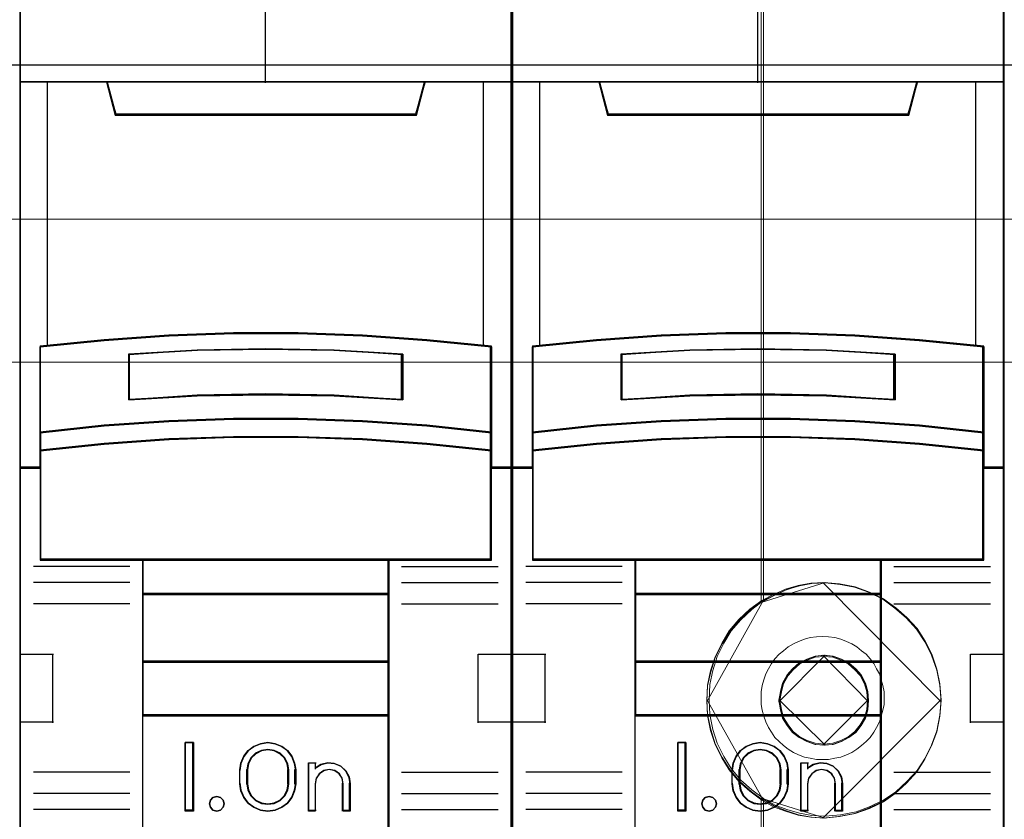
# Model space of a CAD drawing. Header units: millimetres. Extents: x -1290 to 1795, y -4192 to -1311.
# Tile 186 of 256: x 583.37 to 590.57, y -3254.44 to -3248.6. Entities that reach past the tile are written whole.
import ezdxf

# ---------------------------------------------------------------- set-up
doc = ezdxf.new("R2010")
doc.units = ezdxf.units.MM
doc.layers.add('45', color=7, linetype='Continuous')
doc.layers.add('Aparatura', color=7, linetype='Continuous', lineweight=13)

# ---------------------------------------------------------------- blocks, each defined once
blk = doc.blocks.new('*U30')
at = {"layer": '45', "color": 7}
for points in [[(276.993984, -76.660394), (259.007528, -76.660394), (259.007528, -158.427648), (276.993984, -158.427648), (276.993984, -76.660394)], [(266.820951, -104.571206), (269.180561, -104.571206), (271.54017, -104.659128), (273.894214, -104.823981), (276.248258, -105.054776), (276.248258, -108.192489), (276.248258, -108.862894), (276.248258, -109.494832), (276.993984, -109.494832), (276.993984, -95.372377), (275.992263, -95.372377), (273.816303, -95.372377), (273.499091, -96.553828), (262.502421, -96.553828), (262.18521, -95.372377), (260.009249, -95.372377), (259.007528, -95.372377), (259.007528, -109.494832), (259.753254, -109.494832), (259.753254, -108.862894), (259.753254, -108.192489), (259.753254, -105.054776), (262.096168, -104.823981), (264.461342, -104.659128), (266.820951, -104.571206)], [(262.494584, -96.588467), (273.505137, -96.588467), (273.822749, -95.372377), (267.994288, -95.372377), (262.176971, -95.372377), (262.494584, -96.588467)], [(271.539829, -107.79178), (273.894241, -107.952405), (276.248654, -108.196112), (276.248654, -105.033459), (273.894241, -104.80083), (271.539829, -104.634666), (269.17985, -104.546045), (266.819871, -104.546045), (264.459892, -104.634666), (262.094347, -104.80083), (259.751066, -105.033459), (259.751066, -108.196112), (262.094347, -107.952405), (264.459892, -107.79178), (266.819871, -107.708698), (269.17985, -107.708698), (271.539829, -107.79178)], [(273.005753, -105.321828), (273.005753, -106.994392), (270.502807, -106.854546), (267.994286, -106.809795), (265.496914, -106.854546), (262.993968, -106.994392), (262.993968, -105.321828), (265.496914, -105.176388), (267.994286, -105.131637), (270.502807, -105.176388), (273.005753, -105.321828)], [(270.502807, -106.854546), (273.005753, -106.994392), (273.005753, -105.321828), (270.502807, -105.176388), (267.994286, -105.131637), (265.496914, -105.176388), (262.993968, -105.321828), (262.993968, -106.994392), (265.496914, -106.854546), (267.994286, -106.809795), (270.502807, -106.854546)], [(273.894241, -107.924342), (271.539829, -107.760126), (269.17985, -107.675187), (266.819871, -107.675187), (264.459892, -107.760126), (262.094347, -107.924342), (259.751066, -108.173496), (259.751066, -108.864333), (262.094347, -108.615179), (264.459892, -108.450964), (266.819871, -108.366025), (269.17985, -108.366025), (271.539829, -108.450964), (273.894241, -108.615179), (276.248654, -108.864333), (276.248654, -108.173496), (273.894241, -107.924342)], [(271.539829, -108.426319), (269.17985, -108.343408), (266.819871, -108.343408), (264.459892, -108.426319), (262.094347, -108.586614), (259.751066, -108.829819), (259.751066, -109.465469), (259.751066, -112.859289), (263.502542, -112.859289), (272.497178, -112.859289), (276.248654, -112.859289), (276.248654, -109.465469), (276.248654, -108.829819), (273.894241, -108.586614), (271.539829, -108.426319)], [(263.49384, -114.113101), (272.50588, -114.113101), (272.50588, -112.81977), (263.49384, -112.81977), (263.49384, -114.113101)], [(272.50588, -114.075379), (263.49384, -114.075379), (263.49384, -116.579412), (272.50588, -116.579412), (272.50588, -114.075379)], [(272.50588, -116.541689), (263.49384, -116.541689), (263.49384, -118.546352), (272.50588, -118.546352), (272.50588, -116.541689)], [(263.49384, -122.979603), (272.50588, -122.979603), (272.50588, -118.50863), (263.49384, -118.50863), (263.49384, -122.979603)], [(265.353581, -119.521739), (265.353581, -122.025772), (265.059749, -122.025772), (265.059749, -119.521739), (265.353581, -119.521739)], [(269.05675, -120.267385), (269.096355, -120.517788), (269.096355, -121.029723), (269.05675, -121.280126), (268.94925, -121.524965), (268.796488, -121.736417), (268.587147, -121.886659), (268.338201, -121.98682), (268.077939, -122.025772), (267.812019, -121.98682), (267.563073, -121.886659), (267.35939, -121.736417), (267.200969, -121.524965), (267.09347, -121.280126), (267.053865, -121.029723), (267.053865, -120.517788), (267.09347, -120.267385), (267.200969, -120.022546), (267.35939, -119.811094), (267.563073, -119.660852), (267.812019, -119.560691), (268.077939, -119.521739), (268.338201, -119.560691), (268.587147, -119.660852), (268.796488, -119.811094), (268.94925, -120.022546), (269.05675, -120.267385)], [(268.84194, -121.030951), (268.84194, -120.516761), (268.80203, -120.2932), (268.699406, -120.080817), (268.522665, -119.913146), (268.311715, -119.806955), (268.077961, -119.767831), (267.838504, -119.806955), (267.627555, -119.913146), (267.450814, -120.080817), (267.34819, -120.2932), (267.30828, -120.516761), (267.30828, -121.030951), (267.34819, -121.254512), (267.450814, -121.466894), (267.627555, -121.634565), (267.838504, -121.740757), (268.077961, -121.774291), (268.311715, -121.740757), (268.522665, -121.634565), (268.699406, -121.466894), (268.80203, -121.254512), (268.84194, -121.030951)], [(270.019872, -120.317811), (270.270437, -120.261812), (270.509614, -120.284212), (270.743095, -120.385009), (270.925325, -120.558605), (271.050608, -120.777), (271.090471, -121.023395), (271.090471, -122.025772), (270.828515, -122.025772), (270.828515, -121.023395), (270.788653, -120.821799), (270.686149, -120.659403), (270.521003, -120.547405), (270.315995, -120.508206), (270.122376, -120.547405), (269.962925, -120.659403), (269.843337, -120.821799), (269.809169, -121.023395), (269.809169, -122.025772), (269.558603, -122.025772), (269.558603, -120.261812), (269.809169, -120.261812), (269.809169, -120.452208), (270.019872, -120.317811)], [(266.439326, -121.624041), (266.475159, -121.754013), (266.439326, -121.883984), (266.343771, -121.984417), (266.212383, -122.025772), (266.06905, -121.984417), (265.979467, -121.883984), (265.937662, -121.754013), (265.979467, -121.624041), (266.06905, -121.523608), (266.212383, -121.494069), (266.343771, -121.523608), (266.439326, -121.624041)]]:
    blk.add_lwpolyline(points, close=True, dxfattribs=at)
at = {"layer": '45', "color": 139}
for points in [[(276.993984, -76.660394), (259.007528, -76.660394), (259.007528, -158.427648), (276.993984, -158.427648), (276.993984, -76.660394)], [(271.53214, -108.44359), (269.177287, -108.361371), (266.822434, -108.361371), (264.467581, -108.44359), (262.107174, -108.602545), (259.768983, -108.843719), (259.768983, -109.474059), (259.768983, -112.83953), (263.51231, -112.83953), (272.48741, -112.83953), (276.230738, -112.83953), (276.230738, -109.474059), (276.230738, -108.843719), (273.881439, -108.602545), (271.53214, -108.44359)], [(266.475159, -121.754013), (266.439326, -121.624041), (266.343771, -121.523608), (266.212383, -121.494069), (266.06905, -121.523608), (265.979467, -121.624041), (265.937662, -121.754013), (265.979467, -121.883984), (266.06905, -121.984417), (266.212383, -122.025772), (266.343771, -121.984417), (266.439326, -121.883984), (266.475159, -121.754013)]]:
    blk.add_lwpolyline(points, close=True, dxfattribs=at)
at = {"layer": '45', "color": 59}
for points in [[(276.974276, -76.678357), (259.025445, -76.678357), (259.025445, -158.409685), (276.974276, -158.409685), (276.974276, -76.678357)], [(262.494584, -96.588467), (273.505137, -96.588467), (273.822749, -95.372377), (267.994288, -95.372377), (262.176971, -95.372377), (262.494584, -96.588467)], [(266.822524, -104.565224), (269.177197, -104.565224), (271.53187, -104.6529), (273.88099, -104.817292), (276.23011, -105.047442), (276.23011, -108.176374), (276.23011, -108.844903), (276.23011, -109.475073), (276.974276, -109.475073), (276.974276, -95.392136), (275.97465, -95.392136), (273.803242, -95.392136), (273.486693, -96.570281), (262.513027, -96.570281), (262.196479, -95.392136), (260.02507, -95.392136), (259.025445, -95.392136), (259.025445, -109.475073), (259.76961, -109.475073), (259.76961, -108.844903), (259.76961, -108.176374), (259.76961, -105.047442), (262.107623, -104.817292), (264.46785, -104.6529), (266.822524, -104.565224)], [(271.539829, -107.79178), (273.894241, -107.952405), (276.248654, -108.196112), (276.248654, -105.033459), (273.894241, -104.80083), (271.539829, -104.634666), (269.17985, -104.546045), (266.819871, -104.546045), (264.459892, -104.634666), (262.094347, -104.80083), (259.751066, -105.033459), (259.751066, -108.196112), (262.094347, -107.952405), (264.459892, -107.79178), (266.819871, -107.708698), (269.17985, -107.708698), (271.539829, -107.79178)], [(273.005753, -105.321828), (273.005753, -106.994392), (270.502807, -106.854546), (267.994286, -106.809795), (265.496914, -106.854546), (262.993968, -106.994392), (262.993968, -105.321828), (265.496914, -105.176388), (267.994286, -105.131637), (270.502807, -105.176388), (273.005753, -105.321828)], [(270.502807, -106.854546), (273.005753, -106.994392), (273.005753, -105.321828), (270.502807, -105.176388), (267.994286, -105.131637), (265.496914, -105.176388), (262.993968, -105.321828), (262.993968, -106.994392), (265.496914, -106.854546), (267.994286, -106.809795), (270.502807, -106.854546)], [(270.493848, -106.839415), (272.987836, -106.976429), (272.987836, -105.337736), (270.493848, -105.195241), (267.994306, -105.151396), (265.505872, -105.195241), (263.011884, -105.337736), (263.011884, -106.976429), (265.505872, -106.839415), (267.994306, -106.79557), (270.493848, -106.839415)], [(273.894241, -107.924342), (271.539829, -107.760126), (269.17985, -107.675187), (266.819871, -107.675187), (264.459892, -107.760126), (262.094347, -107.924342), (259.751066, -108.173496), (259.751066, -108.864333), (262.094347, -108.615179), (264.459892, -108.450964), (266.819871, -108.366025), (269.17985, -108.366025), (271.539829, -108.450964), (273.894241, -108.615179), (276.248654, -108.864333), (276.248654, -108.173496), (273.894241, -107.924342)], [(273.881439, -107.934777), (271.53214, -107.775523), (269.177287, -107.69315), (266.822434, -107.69315), (264.467581, -107.775523), (262.107174, -107.934777), (259.768983, -108.176404), (259.768983, -108.84637), (262.107174, -108.604743), (264.467581, -108.445489), (266.822434, -108.363116), (269.177287, -108.363116), (271.53214, -108.445489), (273.881439, -108.604743), (276.230738, -108.84637), (276.230738, -108.176404), (273.881439, -107.934777)], [(271.539829, -108.426319), (269.17985, -108.343408), (266.819871, -108.343408), (264.459892, -108.426319), (262.094347, -108.586614), (259.751066, -108.829819), (259.751066, -109.465469), (259.751066, -112.859289), (263.502542, -112.859289), (272.497178, -112.859289), (276.248654, -112.859289), (276.248654, -109.465469), (276.248654, -108.829819), (273.894241, -108.586614), (271.539829, -108.426319)], [(263.49384, -114.113101), (272.50588, -114.113101), (272.50588, -112.81977), (263.49384, -112.81977), (263.49384, -114.113101)], [(263.511757, -114.095138), (272.487964, -114.095138), (272.487964, -112.837733), (263.511757, -112.837733), (263.511757, -114.095138)], [(272.50588, -114.075379), (263.49384, -114.075379), (263.49384, -116.579412), (272.50588, -116.579412), (272.50588, -114.075379)], [(272.487964, -114.093342), (263.511757, -114.093342), (263.511757, -116.561449), (272.487964, -116.561449), (272.487964, -114.093342)], [(272.50588, -116.541689), (263.49384, -116.541689), (263.49384, -118.546352), (272.50588, -118.546352), (272.50588, -116.541689)], [(272.487964, -116.559652), (263.511757, -116.559652), (263.511757, -118.528389), (272.487964, -118.528389), (272.487964, -116.559652)], [(263.49384, -122.979603), (272.50588, -122.979603), (272.50588, -118.50863), (263.49384, -118.50863), (263.49384, -122.979603)], [(265.353581, -119.521739), (265.353581, -122.025772), (265.059749, -122.025772), (265.059749, -119.521739), (265.353581, -119.521739)], [(269.05675, -120.267385), (269.096355, -120.517788), (269.096355, -121.029723), (269.05675, -121.280126), (268.94925, -121.524965), (268.796488, -121.736417), (268.587147, -121.886659), (268.338201, -121.98682), (268.077939, -122.025772), (267.812019, -121.98682), (267.563073, -121.886659), (267.35939, -121.736417), (267.200969, -121.524965), (267.09347, -121.280126), (267.053865, -121.029723), (267.053865, -120.517788), (267.09347, -120.267385), (267.200969, -120.022546), (267.35939, -119.811094), (267.563073, -119.660852), (267.812019, -119.560691), (268.077939, -119.521739), (268.338201, -119.560691), (268.587147, -119.660852), (268.796488, -119.811094), (268.94925, -120.022546), (269.05675, -120.267385)], [(268.84194, -121.030951), (268.84194, -120.516761), (268.80203, -120.2932), (268.699406, -120.080817), (268.522665, -119.913146), (268.311715, -119.806955), (268.077961, -119.767831), (267.838504, -119.806955), (267.627555, -119.913146), (267.450814, -120.080817), (267.34819, -120.2932), (267.30828, -120.516761), (267.30828, -121.030951), (267.34819, -121.254512), (267.450814, -121.466894), (267.627555, -121.634565), (267.838504, -121.740757), (268.077961, -121.774291), (268.311715, -121.740757), (268.522665, -121.634565), (268.699406, -121.466894), (268.80203, -121.254512), (268.84194, -121.030951)], [(268.822231, -121.026963), (268.822231, -120.52244), (268.783348, -120.303082), (268.683361, -120.094692), (268.511162, -119.930173), (268.305634, -119.825978), (268.077887, -119.787591), (267.844585, -119.825978), (267.639058, -119.930173), (267.466859, -120.094692), (267.366872, -120.303082), (267.327988, -120.52244), (267.327988, -121.026963), (267.366872, -121.246321), (267.466859, -121.454711), (267.639058, -121.619229), (267.844585, -121.723424), (268.077887, -121.756328), (268.305634, -121.723424), (268.511162, -121.619229), (268.683361, -121.454711), (268.783348, -121.246321), (268.822231, -121.026963)], [(270.019872, -120.317811), (270.270437, -120.261812), (270.509614, -120.284212), (270.743095, -120.385009), (270.925325, -120.558605), (271.050608, -120.777), (271.090471, -121.023395), (271.090471, -122.025772), (270.828515, -122.025772), (270.828515, -121.023395), (270.788653, -120.821799), (270.686149, -120.659403), (270.521003, -120.547405), (270.315995, -120.508206), (270.122376, -120.547405), (269.962925, -120.659403), (269.843337, -120.821799), (269.809169, -121.023395), (269.809169, -122.025772), (269.558603, -122.025772), (269.558603, -120.261812), (269.809169, -120.261812), (269.809169, -120.452208), (270.019872, -120.317811)], [(266.439326, -121.624041), (266.475159, -121.754013), (266.439326, -121.883984), (266.343771, -121.984417), (266.212383, -122.025772), (266.06905, -121.984417), (265.979467, -121.883984), (265.937662, -121.754013), (265.979467, -121.624041), (266.06905, -121.523608), (266.212383, -121.494069), (266.343771, -121.523608), (266.439326, -121.624041)]]:
    blk.add_lwpolyline(points, close=True, dxfattribs=at)
at = {"layer": '45', "color": 139}
for points in [[(267.974777, -88.183613), (267.974777, -95.411896)], [(259.007528, -95.372377), (276.993984, -95.372377)], [(262.176971, -95.372377), (262.533511, -96.588467)], [(273.822749, -95.372377), (273.468001, -96.588467)], [(262.494095, -96.550745), (273.505626, -96.550745)], [(276.248654, -105.06697), (273.894241, -104.818347), (271.539829, -104.640759), (269.17985, -104.546045), (266.819871, -104.546045), (264.459892, -104.640759), (262.094347, -104.818347), (259.751066, -105.06697)], [(259.751066, -105.027452), (259.751066, -112.859289)], [(276.211029, -112.859289), (276.211029, -105.027452)], [(273.005753, -105.356173), (270.502807, -105.184469), (267.994286, -105.131637), (265.496914, -105.184469), (262.993968, -105.356173)], [(262.993968, -106.994392), (262.993968, -105.318451)], [(272.968128, -106.994392), (272.968128, -105.318451)], [(273.005753, -106.994392), (270.502807, -106.829732), (267.994286, -106.777041), (265.496914, -106.829732), (262.993968, -106.994392)], [(276.248654, -108.196112), (273.894241, -107.93565), (271.539829, -107.763981), (269.17985, -107.675187), (266.819871, -107.675187), (264.459892, -107.763981), (262.094347, -107.93565), (259.751066, -108.196112)], [(276.248654, -108.864333), (273.894241, -108.603871), (271.539829, -108.432202), (269.17985, -108.343408), (266.819871, -108.343408), (264.459892, -108.432202), (262.094347, -108.603871), (259.751066, -108.864333)], [(259.790483, -109.455314), (259.007528, -109.455314)], [(276.993984, -109.455314), (276.211029, -109.455314)], [(276.248654, -112.81977), (259.751066, -112.81977)], [(263.49384, -112.81977), (263.49384, -123.965768)], [(263.49384, -112.81977), (272.50588, -112.81977)], [(272.468256, -112.81977), (272.468256, -123.965768)], [(263.033384, -113.083825), (259.507401, -113.083825)], [(272.968128, -113.083825), (276.494111, -113.083825)], [(263.033384, -113.669417), (259.507401, -113.669417)], [(272.968128, -113.669417), (276.494111, -113.669417)], [(263.49384, -114.075379), (272.50588, -114.075379)], [(263.033384, -114.452601), (259.507401, -114.452601)], [(272.968128, -114.452601), (276.494111, -114.452601)], [(259.007528, -116.293801), (260.240189, -116.293801)], [(260.200773, -116.293801), (260.200773, -118.797833)], [(263.49384, -116.541689), (272.50588, -116.541689)], [(275.761323, -118.797833), (275.761323, -116.293801)], [(275.761323, -116.293801), (276.993984, -116.293801)], [(259.007528, -118.760111), (260.240189, -118.760111)], [(263.49384, -118.50863), (272.50588, -118.50863)], [(275.761323, -118.760111), (276.993984, -118.760111)], [(265.353581, -119.521739), (265.059749, -119.521739)], [(265.059749, -119.521739), (265.059749, -122.025772)], [(265.315956, -119.521739), (265.315956, -122.025772)], [(269.096355, -120.540237), (269.05675, -120.28419), (268.94925, -120.033833), (268.796488, -119.817616), (268.587147, -119.663988), (268.338201, -119.561569), (268.077939, -119.521739), (267.812019, -119.561569), (267.563073, -119.663988), (267.35939, -119.817616), (267.200969, -120.033833), (267.09347, -120.28419), (267.053865, -120.540237)], [(268.84194, -120.540237), (268.80203, -120.309668), (268.699406, -120.090628), (268.522665, -119.917701), (268.311715, -119.808181), (268.077961, -119.767831), (267.838504, -119.808181), (267.627555, -119.917701), (267.450814, -120.090628), (267.34819, -120.309668), (267.30828, -120.540237)], [(267.053865, -121.044996), (267.053865, -120.502515)], [(267.30828, -121.044996), (267.30828, -120.502515)], [(268.802523, -121.044996), (268.802523, -120.502515)], [(269.05873, -121.044996), (269.05873, -120.502515)], [(269.558603, -120.261812), (269.841685, -120.261812)], [(269.558603, -120.261812), (269.558603, -122.025772)], [(269.802268, -120.261812), (269.802268, -120.486349)], [(271.090471, -121.044996), (271.050393, -120.791613), (270.924436, -120.567023), (270.741225, -120.388504), (270.506486, -120.284847), (270.266021, -120.261812), (270.014106, -120.319399), (269.802268, -120.457608)], [(270.834263, -121.044996), (270.793906, -120.832721), (270.69013, -120.661721), (270.522935, -120.543791), (270.315383, -120.502515), (270.119362, -120.543791), (269.957932, -120.661721), (269.83686, -120.832721), (269.802268, -121.044996)], [(263.033384, -120.595923), (259.507401, -120.595923)], [(272.968128, -120.595923), (276.494111, -120.595923)], [(267.053865, -121.007274), (267.09347, -121.263321), (267.200969, -121.513678), (267.35939, -121.729895), (267.563073, -121.883523), (267.812019, -121.985942), (268.077939, -122.025772), (268.338201, -121.985942), (268.587147, -121.883523), (268.796488, -121.729895), (268.94925, -121.513678), (269.05675, -121.263321), (269.096355, -121.007274)], [(267.30828, -121.007274), (267.34819, -121.237955), (267.450814, -121.457103), (267.627555, -121.630115), (267.838504, -121.739688), (268.077961, -121.774291), (268.311715, -121.739688), (268.522665, -121.630115), (268.699406, -121.457103), (268.80203, -121.237955), (268.84194, -121.007274)], [(269.802268, -121.007274), (269.802268, -122.025772)], [(270.796639, -121.007274), (270.796639, -122.025772)], [(271.051054, -121.007274), (271.051054, -122.025772)], [(263.033384, -121.384495), (259.507401, -121.384495)], [(272.968128, -121.384495), (276.494111, -121.384495)], [(263.033384, -121.971883), (259.507401, -121.971883)], [(265.353581, -121.98805), (265.059749, -121.98805)], [(269.558603, -121.98805), (269.841685, -121.98805)], [(270.796639, -121.98805), (271.090471, -121.98805)], [(272.968128, -121.971883), (276.494111, -121.971883)]]:
    blk.add_lwpolyline(points, dxfattribs=at)
at = {"layer": '45', "color": 140}
for points in [[(266.820951, -104.571206), (269.180561, -104.571206), (271.54017, -104.659128), (273.894214, -104.823981), (276.248258, -105.054776), (276.248258, -108.192489), (276.248258, -108.862894), (276.248258, -109.494832), (276.993984, -109.494832), (276.993984, -95.372377), (275.992263, -95.372377), (273.816303, -95.372377), (273.499091, -96.553828), (262.502421, -96.553828), (262.18521, -95.372377), (260.009249, -95.372377), (259.007528, -95.372377), (259.007528, -109.494832), (259.753254, -109.494832), (259.753254, -108.862894), (259.753254, -108.192489), (259.753254, -105.054776), (262.096168, -104.823981), (264.461342, -104.659128), (266.820951, -104.571206)], [(262.513266, -96.570504), (273.488247, -96.570504), (273.804833, -95.392136), (267.995202, -95.392136), (262.19668, -95.392136), (262.513266, -96.570504)]]:
    blk.add_lwpolyline(points, close=True, dxfattribs=at)
for points in [[(260.007273, -95.372377), (260.007273, -105.038229)], [(275.954822, -105.038229), (275.954822, -95.372377)]]:
    blk.add_lwpolyline(points, dxfattribs=at)
blk = doc.blocks.new('*U31')
at = {"layer": '45', "color": 7}
for points in [[(294.992981, -76.660394), (277.006526, -76.660394), (277.006526, -158.427648), (294.992981, -158.427648), (294.992981, -76.660394)], [(284.819949, -104.571206), (287.179558, -104.571206), (289.539167, -104.659128), (291.893212, -104.823981), (294.247256, -105.054776), (294.247256, -108.192489), (294.247256, -108.862894), (294.247256, -109.494832), (294.992981, -109.494832), (294.992981, -95.372377), (293.99126, -95.372377), (291.8153, -95.372377), (291.498088, -96.553828), (280.501419, -96.553828), (280.184207, -95.372377), (278.008247, -95.372377), (277.006526, -95.372377), (277.006526, -109.494832), (277.752251, -109.494832), (277.752251, -108.862894), (277.752251, -108.192489), (277.752251, -105.054776), (280.095165, -104.823981), (282.46034, -104.659128), (284.819949, -104.571206)], [(280.495324, -96.588467), (291.504183, -96.588467), (291.821746, -95.372377), (285.994182, -95.372377), (280.17776, -95.372377), (280.495324, -96.588467)], [(289.540618, -107.79178), (291.89503, -107.952405), (294.249443, -108.196112), (294.249443, -105.033459), (291.89503, -104.80083), (289.540618, -104.634666), (287.180639, -104.546045), (284.82066, -104.546045), (282.460681, -104.634666), (280.095136, -104.80083), (277.751855, -105.033459), (277.751855, -108.196112), (280.095136, -107.952405), (282.460681, -107.79178), (284.82066, -107.708698), (287.180639, -107.708698), (289.540618, -107.79178)], [(291.006542, -105.321828), (291.006542, -106.994392), (288.503596, -106.854546), (285.995075, -106.809795), (283.497703, -106.854546), (280.994757, -106.994392), (280.994757, -105.321828), (283.497703, -105.176388), (285.995075, -105.131637), (288.503596, -105.176388), (291.006542, -105.321828)], [(288.503596, -106.854546), (291.006542, -106.994392), (291.006542, -105.321828), (288.503596, -105.176388), (285.995075, -105.131637), (283.497703, -105.176388), (280.994757, -105.321828), (280.994757, -106.994392), (283.497703, -106.854546), (285.995075, -106.809795), (288.503596, -106.854546)], [(291.89503, -107.924342), (289.540618, -107.760126), (287.180639, -107.675187), (284.82066, -107.675187), (282.460681, -107.760126), (280.095136, -107.924342), (277.751855, -108.173496), (277.751855, -108.864333), (280.095136, -108.615179), (282.460681, -108.450964), (284.82066, -108.366025), (287.180639, -108.366025), (289.540618, -108.450964), (291.89503, -108.615179), (294.249443, -108.864333), (294.249443, -108.173496), (291.89503, -107.924342)], [(289.540618, -108.426319), (287.180639, -108.343408), (284.82066, -108.343408), (282.460681, -108.426319), (280.095136, -108.586614), (277.751855, -108.829819), (277.751855, -109.465469), (277.751855, -112.859289), (281.503331, -112.859289), (290.497967, -112.859289), (294.249443, -112.859289), (294.249443, -109.465469), (294.249443, -108.829819), (291.89503, -108.586614), (289.540618, -108.426319)], [(281.494629, -114.113101), (290.506669, -114.113101), (290.506669, -112.81977), (281.494629, -112.81977), (281.494629, -114.113101)], [(290.506669, -114.075379), (281.494629, -114.075379), (281.494629, -116.579412), (290.506669, -116.579412), (290.506669, -114.075379)], [(290.506669, -116.541689), (281.494629, -116.541689), (281.494629, -118.546352), (290.506669, -118.546352), (290.506669, -116.541689)], [(281.494629, -122.979603), (290.506669, -122.979603), (290.506669, -118.50863), (281.494629, -118.50863), (281.494629, -122.979603)], [(283.35437, -119.521739), (283.35437, -122.025772), (283.060538, -122.025772), (283.060538, -119.521739), (283.35437, -119.521739)], [(287.057504, -120.267385), (287.097144, -120.517788), (287.097144, -121.029723), (287.057504, -121.280126), (286.94991, -121.524965), (286.797014, -121.736417), (286.587489, -121.886659), (286.338325, -121.98682), (286.077834, -122.025772), (285.811681, -121.98682), (285.562517, -121.886659), (285.358655, -121.736417), (285.200096, -121.524965), (285.092502, -121.280126), (285.052862, -121.029723), (285.052862, -120.517788), (285.092502, -120.267385), (285.200096, -120.022546), (285.358655, -119.811094), (285.562517, -119.660852), (285.811681, -119.560691), (286.077834, -119.521739), (286.338325, -119.560691), (286.587489, -119.660852), (286.797014, -119.811094), (286.94991, -120.022546), (287.057504, -120.267385)], [(286.840937, -121.030951), (286.840937, -120.516761), (286.801074, -120.2932), (286.69857, -120.080817), (286.522035, -119.913146), (286.311332, -119.806955), (286.07785, -119.767831), (285.838674, -119.806955), (285.627971, -119.913146), (285.451436, -120.080817), (285.348932, -120.2932), (285.309069, -120.516761), (285.309069, -121.030951), (285.348932, -121.254512), (285.451436, -121.466894), (285.627971, -121.634565), (285.838674, -121.740757), (286.07785, -121.774291), (286.311332, -121.740757), (286.522035, -121.634565), (286.69857, -121.466894), (286.801074, -121.254512), (286.840937, -121.030951)], [(288.018869, -120.317811), (288.269435, -120.261812), (288.508611, -120.284212), (288.742093, -120.385009), (288.924322, -120.558605), (289.049605, -120.777), (289.089468, -121.023395), (289.089468, -122.025772), (288.827513, -122.025772), (288.827513, -121.023395), (288.78765, -120.821799), (288.685146, -120.659403), (288.52, -120.547405), (288.314992, -120.508206), (288.121373, -120.547405), (287.961922, -120.659403), (287.842334, -120.821799), (287.808166, -121.023395), (287.808166, -122.025772), (287.5576, -122.025772), (287.5576, -120.261812), (287.808166, -120.261812), (287.808166, -120.452208), (288.018869, -120.317811)], [(284.439996, -121.624041), (284.475948, -121.754013), (284.439996, -121.883984), (284.344122, -121.984417), (284.212296, -122.025772), (284.068485, -121.984417), (283.978604, -121.883984), (283.936659, -121.754013), (283.978604, -121.624041), (284.068485, -121.523608), (284.212296, -121.494069), (284.344122, -121.523608), (284.439996, -121.624041)]]:
    blk.add_lwpolyline(points, close=True, dxfattribs=at)
at = {"layer": '45', "color": 139}
for points in [[(294.992981, -76.660394), (277.006526, -76.660394), (277.006526, -158.427648), (294.992981, -158.427648), (294.992981, -76.660394)], [(289.532929, -108.44359), (287.178076, -108.361371), (284.823223, -108.361371), (282.46837, -108.44359), (280.107963, -108.602545), (277.769772, -108.843719), (277.769772, -109.474059), (277.769772, -112.83953), (281.513099, -112.83953), (290.488199, -112.83953), (294.231527, -112.83953), (294.231527, -109.474059), (294.231527, -108.843719), (291.882228, -108.602545), (289.532929, -108.44359)], [(284.475948, -121.754013), (284.439996, -121.624041), (284.344122, -121.523608), (284.212296, -121.494069), (284.068485, -121.523608), (283.978604, -121.624041), (283.936659, -121.754013), (283.978604, -121.883984), (284.068485, -121.984417), (284.212296, -122.025772), (284.344122, -121.984417), (284.439996, -121.883984), (284.475948, -121.754013)]]:
    blk.add_lwpolyline(points, close=True, dxfattribs=at)
at = {"layer": '45', "color": 59}
for points in [[(294.975065, -76.678357), (277.026234, -76.678357), (277.026234, -158.409685), (294.975065, -158.409685), (294.975065, -76.678357)], [(280.495324, -96.588467), (291.504183, -96.588467), (291.821746, -95.372377), (285.994182, -95.372377), (280.17776, -95.372377), (280.495324, -96.588467)], [(284.823313, -104.565224), (287.177986, -104.565224), (289.532659, -104.6529), (291.881779, -104.817292), (294.230899, -105.047442), (294.230899, -108.176374), (294.230899, -108.844903), (294.230899, -109.475073), (294.975065, -109.475073), (294.975065, -95.392136), (293.975439, -95.392136), (291.804031, -95.392136), (291.487482, -96.570281), (280.513816, -96.570281), (280.197268, -95.392136), (278.025859, -95.392136), (277.026234, -95.392136), (277.026234, -109.475073), (277.770399, -109.475073), (277.770399, -108.844903), (277.770399, -108.176374), (277.770399, -105.047442), (280.108412, -104.817292), (282.468639, -104.6529), (284.823313, -104.565224)], [(289.540618, -107.79178), (291.89503, -107.952405), (294.249443, -108.196112), (294.249443, -105.033459), (291.89503, -104.80083), (289.540618, -104.634666), (287.180639, -104.546045), (284.82066, -104.546045), (282.460681, -104.634666), (280.095136, -104.80083), (277.751855, -105.033459), (277.751855, -108.196112), (280.095136, -107.952405), (282.460681, -107.79178), (284.82066, -107.708698), (287.180639, -107.708698), (289.540618, -107.79178)], [(291.006542, -105.321828), (291.006542, -106.994392), (288.503596, -106.854546), (285.995075, -106.809795), (283.497703, -106.854546), (280.994757, -106.994392), (280.994757, -105.321828), (283.497703, -105.176388), (285.995075, -105.131637), (288.503596, -105.176388), (291.006542, -105.321828)], [(288.503596, -106.854546), (291.006542, -106.994392), (291.006542, -105.321828), (288.503596, -105.176388), (285.995075, -105.131637), (283.497703, -105.176388), (280.994757, -105.321828), (280.994757, -106.994392), (283.497703, -106.854546), (285.995075, -106.809795), (288.503596, -106.854546)], [(288.493294, -106.839415), (290.986834, -106.976429), (290.986834, -105.337736), (288.493294, -105.195241), (285.9942, -105.151396), (283.506213, -105.195241), (281.012673, -105.337736), (281.012673, -106.976429), (283.506213, -106.839415), (285.9942, -106.79557), (288.493294, -106.839415)], [(291.89503, -107.924342), (289.540618, -107.760126), (287.180639, -107.675187), (284.82066, -107.675187), (282.460681, -107.760126), (280.095136, -107.924342), (277.751855, -108.173496), (277.751855, -108.864333), (280.095136, -108.615179), (282.460681, -108.450964), (284.82066, -108.366025), (287.180639, -108.366025), (289.540618, -108.450964), (291.89503, -108.615179), (294.249443, -108.864333), (294.249443, -108.173496), (291.89503, -107.924342)], [(291.882228, -107.934777), (289.532929, -107.775523), (287.178076, -107.69315), (284.823223, -107.69315), (282.46837, -107.775523), (280.107963, -107.934777), (277.769772, -108.176404), (277.769772, -108.84637), (280.107963, -108.604743), (282.46837, -108.445489), (284.823223, -108.363116), (287.178076, -108.363116), (289.532929, -108.445489), (291.882228, -108.604743), (294.231527, -108.84637), (294.231527, -108.176404), (291.882228, -107.934777)], [(289.540618, -108.426319), (287.180639, -108.343408), (284.82066, -108.343408), (282.460681, -108.426319), (280.095136, -108.586614), (277.751855, -108.829819), (277.751855, -109.465469), (277.751855, -112.859289), (281.503331, -112.859289), (290.497967, -112.859289), (294.249443, -112.859289), (294.249443, -109.465469), (294.249443, -108.829819), (291.89503, -108.586614), (289.540618, -108.426319)], [(281.494629, -114.113101), (290.506669, -114.113101), (290.506669, -112.81977), (281.494629, -112.81977), (281.494629, -114.113101)], [(281.512546, -114.095138), (290.488753, -114.095138), (290.488753, -112.837733), (281.512546, -112.837733), (281.512546, -114.095138)], [(290.506669, -114.075379), (281.494629, -114.075379), (281.494629, -116.579412), (290.506669, -116.579412), (290.506669, -114.075379)], [(290.488753, -114.093342), (281.512546, -114.093342), (281.512546, -116.561449), (290.488753, -116.561449), (290.488753, -114.093342)], [(290.506669, -116.541689), (281.494629, -116.541689), (281.494629, -118.546352), (290.506669, -118.546352), (290.506669, -116.541689)], [(290.488753, -116.559652), (281.512546, -116.559652), (281.512546, -118.528389), (290.488753, -118.528389), (290.488753, -116.559652)], [(281.494629, -122.979603), (290.506669, -122.979603), (290.506669, -118.50863), (281.494629, -118.50863), (281.494629, -122.979603)], [(283.35437, -119.521739), (283.35437, -122.025772), (283.060538, -122.025772), (283.060538, -119.521739), (283.35437, -119.521739)], [(287.057504, -120.267385), (287.097144, -120.517788), (287.097144, -121.029723), (287.057504, -121.280126), (286.94991, -121.524965), (286.797014, -121.736417), (286.587489, -121.886659), (286.338325, -121.98682), (286.077834, -122.025772), (285.811681, -121.98682), (285.562517, -121.886659), (285.358655, -121.736417), (285.200096, -121.524965), (285.092502, -121.280126), (285.052862, -121.029723), (285.052862, -120.517788), (285.092502, -120.267385), (285.200096, -120.022546), (285.358655, -119.811094), (285.562517, -119.660852), (285.811681, -119.560691), (286.077834, -119.521739), (286.338325, -119.560691), (286.587489, -119.660852), (286.797014, -119.811094), (286.94991, -120.022546), (287.057504, -120.267385)], [(286.840937, -121.030951), (286.840937, -120.516761), (286.801074, -120.2932), (286.69857, -120.080817), (286.522035, -119.913146), (286.311332, -119.806955), (286.07785, -119.767831), (285.838674, -119.806955), (285.627971, -119.913146), (285.451436, -120.080817), (285.348932, -120.2932), (285.309069, -120.516761), (285.309069, -121.030951), (285.348932, -121.254512), (285.451436, -121.466894), (285.627971, -121.634565), (285.838674, -121.740757), (286.07785, -121.774291), (286.311332, -121.740757), (286.522035, -121.634565), (286.69857, -121.466894), (286.801074, -121.254512), (286.840937, -121.030951)], [(286.82302, -121.026963), (286.82302, -120.52244), (286.78409, -120.303082), (286.683984, -120.094692), (286.511578, -119.930173), (286.305804, -119.825978), (286.077784, -119.787591), (285.844202, -119.825978), (285.638428, -119.930173), (285.466022, -120.094692), (285.365916, -120.303082), (285.326986, -120.52244), (285.326986, -121.026963), (285.365916, -121.246321), (285.466022, -121.454711), (285.638428, -121.619229), (285.844202, -121.723424), (286.077784, -121.756328), (286.305804, -121.723424), (286.511578, -121.619229), (286.683984, -121.454711), (286.78409, -121.246321), (286.82302, -121.026963)], [(288.018869, -120.317811), (288.269435, -120.261812), (288.508611, -120.284212), (288.742093, -120.385009), (288.924322, -120.558605), (289.049605, -120.777), (289.089468, -121.023395), (289.089468, -122.025772), (288.827513, -122.025772), (288.827513, -121.023395), (288.78765, -120.821799), (288.685146, -120.659403), (288.52, -120.547405), (288.314992, -120.508206), (288.121373, -120.547405), (287.961922, -120.659403), (287.842334, -120.821799), (287.808166, -121.023395), (287.808166, -122.025772), (287.5576, -122.025772), (287.5576, -120.261812), (287.808166, -120.261812), (287.808166, -120.452208), (288.018869, -120.317811)], [(284.439996, -121.624041), (284.475948, -121.754013), (284.439996, -121.883984), (284.344122, -121.984417), (284.212296, -122.025772), (284.068485, -121.984417), (283.978604, -121.883984), (283.936659, -121.754013), (283.978604, -121.624041), (284.068485, -121.523608), (284.212296, -121.494069), (284.344122, -121.523608), (284.439996, -121.624041)]]:
    blk.add_lwpolyline(points, close=True, dxfattribs=at)
at = {"layer": '45', "color": 139}
for points in [[(285.975566, -88.183613), (285.975566, -95.411896)], [(277.006526, -95.372377), (294.992981, -95.372377)], [(280.17776, -95.372377), (280.532509, -96.588467)], [(291.821746, -95.372377), (291.466998, -96.588467)], [(280.494884, -96.550745), (291.506415, -96.550745)], [(294.249443, -105.06697), (291.89503, -104.818347), (289.540618, -104.640759), (287.180639, -104.546045), (284.82066, -104.546045), (282.460681, -104.640759), (280.095136, -104.818347), (277.751855, -105.06697)], [(277.751855, -105.027452), (277.751855, -112.859289)], [(294.210027, -112.859289), (294.210027, -105.027452)], [(291.006542, -105.356173), (288.503596, -105.184469), (285.995075, -105.131637), (283.497703, -105.184469), (280.994757, -105.356173)], [(280.994757, -106.994392), (280.994757, -105.318451)], [(290.967126, -106.994392), (290.967126, -105.318451)], [(291.006542, -106.994392), (288.503596, -106.829732), (285.995075, -106.777041), (283.497703, -106.829732), (280.994757, -106.994392)], [(294.249443, -108.196112), (291.89503, -107.93565), (289.540618, -107.763981), (287.180639, -107.675187), (284.82066, -107.675187), (282.460681, -107.763981), (280.095136, -107.93565), (277.751855, -108.196112)], [(294.249443, -108.864333), (291.89503, -108.603871), (289.540618, -108.432202), (287.180639, -108.343408), (284.82066, -108.343408), (282.460681, -108.432202), (280.095136, -108.603871), (277.751855, -108.864333)], [(277.78948, -109.455314), (277.006526, -109.455314)], [(294.992981, -109.455314), (294.210027, -109.455314)], [(294.249443, -112.81977), (277.751855, -112.81977)], [(281.494629, -112.81977), (281.494629, -123.965768)], [(281.494629, -112.81977), (290.506669, -112.81977)], [(290.467253, -112.81977), (290.467253, -123.965768)], [(281.032381, -113.083825), (277.506398, -113.083825)], [(290.967126, -113.083825), (294.493109, -113.083825)], [(281.032381, -113.669417), (277.506398, -113.669417)], [(290.967126, -113.669417), (294.493109, -113.669417)], [(281.494629, -114.075379), (290.506669, -114.075379)], [(281.032381, -114.452601), (277.506398, -114.452601)], [(290.967126, -114.452601), (294.493109, -114.452601)], [(277.006526, -116.293801), (278.239186, -116.293801)], [(278.201562, -116.293801), (278.201562, -118.797833)], [(281.494629, -116.541689), (290.506669, -116.541689)], [(293.760321, -118.797833), (293.760321, -116.293801)], [(293.760321, -116.293801), (294.992981, -116.293801)], [(277.006526, -118.760111), (278.239186, -118.760111)], [(281.494629, -118.50863), (290.506669, -118.50863)], [(293.760321, -118.760111), (294.992981, -118.760111)], [(283.35437, -119.521739), (283.060538, -119.521739)], [(283.060538, -119.521739), (283.060538, -122.025772)], [(283.314954, -119.521739), (283.314954, -122.025772)], [(287.097144, -120.540237), (287.057504, -120.28419), (286.94991, -120.033833), (286.797014, -119.817616), (286.587489, -119.663988), (286.338325, -119.561569), (286.077834, -119.521739), (285.811681, -119.561569), (285.562517, -119.663988), (285.358655, -119.817616), (285.200096, -120.033833), (285.092502, -120.28419), (285.052862, -120.540237)], [(286.840937, -120.540237), (286.801074, -120.309668), (286.69857, -120.090628), (286.522035, -119.917701), (286.311332, -119.808181), (286.07785, -119.767831), (285.838674, -119.808181), (285.627971, -119.917701), (285.451436, -120.090628), (285.348932, -120.309668), (285.309069, -120.540237)], [(285.052862, -121.044996), (285.052862, -120.502515)], [(285.309069, -121.044996), (285.309069, -120.502515)], [(286.803312, -121.044996), (286.803312, -120.502515)], [(287.057728, -121.044996), (287.057728, -120.502515)], [(287.5576, -120.261812), (287.840682, -120.261812)], [(287.5576, -120.261812), (287.5576, -122.025772)], [(287.803057, -120.261812), (287.803057, -120.486349)], [(289.089468, -121.044996), (289.049446, -120.791613), (288.923664, -120.567023), (288.740708, -120.388504), (288.506295, -120.284847), (288.266165, -120.261812), (288.0146, -120.319399), (287.803057, -120.457608)], [(288.835052, -121.044996), (288.794695, -120.832721), (288.690919, -120.661721), (288.523724, -120.543791), (288.316172, -120.502515), (288.120151, -120.543791), (287.958721, -120.661721), (287.837649, -120.832721), (287.803057, -121.044996)], [(281.032381, -120.595923), (277.506398, -120.595923)], [(290.967126, -120.595923), (294.493109, -120.595923)], [(285.052862, -121.007274), (285.092502, -121.263321), (285.200096, -121.513678), (285.358655, -121.729895), (285.562517, -121.883523), (285.811681, -121.985942), (286.077834, -122.025772), (286.338325, -121.985942), (286.587489, -121.883523), (286.797014, -121.729895), (286.94991, -121.513678), (287.057504, -121.263321), (287.097144, -121.007274)], [(285.309069, -121.007274), (285.348932, -121.237955), (285.451436, -121.457103), (285.627971, -121.630115), (285.838674, -121.739688), (286.07785, -121.774291), (286.311332, -121.739688), (286.522035, -121.630115), (286.69857, -121.457103), (286.801074, -121.237955), (286.840937, -121.007274)], [(287.803057, -121.007274), (287.803057, -122.025772)], [(288.795636, -121.007274), (288.795636, -122.025772)], [(289.051843, -121.007274), (289.051843, -122.025772)], [(281.032381, -121.384495), (277.506398, -121.384495)], [(290.967126, -121.384495), (294.493109, -121.384495)], [(281.032381, -121.971883), (277.506398, -121.971883)], [(283.35437, -121.98805), (283.060538, -121.98805)], [(287.5576, -121.98805), (287.840682, -121.98805)], [(288.795636, -121.98805), (289.089468, -121.98805)], [(290.967126, -121.971883), (294.493109, -121.971883)]]:
    blk.add_lwpolyline(points, dxfattribs=at)
at = {"layer": '45', "color": 140}
for points in [[(284.819949, -104.571206), (287.179558, -104.571206), (289.539167, -104.659128), (291.893212, -104.823981), (294.247256, -105.054776), (294.247256, -108.192489), (294.247256, -108.862894), (294.247256, -109.494832), (294.992981, -109.494832), (294.992981, -95.372377), (293.99126, -95.372377), (291.8153, -95.372377), (291.498088, -96.553828), (280.501419, -96.553828), (280.184207, -95.372377), (278.008247, -95.372377), (277.006526, -95.372377), (277.006526, -109.494832), (277.752251, -109.494832), (277.752251, -108.862894), (277.752251, -108.192489), (277.752251, -105.054776), (280.095165, -104.823981), (282.46034, -104.659128), (284.819949, -104.571206)], [(280.512263, -96.570504), (291.487244, -96.570504), (291.80383, -95.392136), (285.994199, -95.392136), (280.195677, -95.392136), (280.512263, -96.570504)]]:
    blk.add_lwpolyline(points, close=True, dxfattribs=at)
for points in [[(278.006271, -95.372377), (278.006271, -105.038229)], [(293.955611, -105.038229), (293.955611, -95.372377)]]:
    blk.add_lwpolyline(points, dxfattribs=at)

msp = doc.modelspace()

# ---------------------------------------------------------------- linework, layer by layer
at = {"layer": 'Aparatura', "lineweight": 13}
for points in [[(588.811, -3267.9127), (588.811, -3254.287), (588.7251, -3254.2224), (588.6445, -3254.1525), (588.5746, -3254.0665), (588.5209, -3253.9805), (588.4725, -3253.8837), (588.4403, -3253.7815), (588.4188, -3253.674), (588.4134, -3253.5664), (588.4188, -3253.4535), (588.4403, -3253.3513), (588.4725, -3253.2492), (588.5209, -3253.1524), (588.5746, -3253.061), (588.6445, -3252.9803), (588.7251, -3252.905), (588.811, -3252.8405), (588.811, -3245.6404)], [(588.8105, -3245.6404), (588.8105, -3252.8405), (588.8965, -3252.7975), (588.9824, -3252.7598), (589.0738, -3252.7329), (589.1651, -3252.7168), (589.2618, -3252.7114), (589.3747, -3252.7222), (589.4875, -3252.7437), (589.5896, -3252.7813), (589.6917, -3252.8297), (589.7776, -3252.8943), (589.8582, -3252.9642), (589.9334, -3253.0448), (589.9925, -3253.1362), (590.0409, -3253.233), (590.0785, -3253.3406), (590.1, -3253.4481), (590.1107, -3253.5664), (590.1, -3253.6793), (590.0785, -3253.7923), (590.0409, -3253.8944), (589.9925, -3253.9912), (589.9334, -3254.0826), (589.8582, -3254.1633), (589.7776, -3254.2386), (589.6917, -3254.2977), (589.5896, -3254.3461), (589.4875, -3254.3837), (589.3747, -3254.4053), (589.2618, -3254.416), (589.1651, -3254.4106), (589.0738, -3254.3945), (588.9824, -3254.3676), (588.8965, -3254.3353), (588.8105, -3254.287), (588.8105, -3267.9127)]]:
    msp.add_lwpolyline(points, dxfattribs=at)
for points in [[(588.7938, -3245.64), (588.7938, -3252.8546), (588.7938, -3245.64)], [(529.2552, -3248.9261), (594.0574, -3248.9261), (529.2552, -3248.9261)], [(594.0574, -3258.2025), (529.2552, -3258.2025), (529.2552, -3248.9261), (594.0574, -3248.9261), (594.0574, -3258.2025)], [(529.2585, -3248.9279), (594.0864, -3248.9279), (529.2585, -3248.9279)], [(594.0864, -3258.2007), (529.2585, -3258.2007), (529.2585, -3248.9279), (594.0864, -3248.9279), (594.0864, -3258.2007)], [(528.9124, -3250.0538), (528.9124, -3251.2907), (527.8914, -3251.2907), (527.8914, -3255.8121), (528.9124, -3255.8121), (528.9124, -3257.0532), (594.3705, -3257.0532), (594.3705, -3255.8121), (595.3914, -3255.8121), (595.3914, -3251.2907), (594.3705, -3251.2907), (594.3705, -3250.0538), (528.9124, -3250.0538)], [(528.9124, -3250.0538), (528.9124, -3251.2907), (527.8914, -3251.2907), (527.8914, -3255.8121), (528.9124, -3255.8121), (528.9124, -3257.0532), (594.3705, -3257.0532), (594.3705, -3255.8121), (595.3914, -3255.8121), (595.3914, -3251.2907), (594.3705, -3251.2907), (594.3705, -3250.0538), (528.9124, -3250.0538)], [(528.9123, -3250.0538), (594.3705, -3250.0538), (594.3705, -3251.0971), (528.9123, -3251.0971), (528.9123, -3250.0538)], [(588.5049, -3253.1536), (588.4561, -3253.2513), (588.4236, -3253.3545), (588.4019, -3253.4577), (588.3964, -3253.5717), (588.4019, -3253.6803), (588.4236, -3253.7889), (588.4561, -3253.892), (588.5049, -3253.9898), (588.5592, -3254.0766), (588.6297, -3254.1635), (588.7111, -3254.2341), (588.7979, -3254.2993), (588.8847, -3254.3481), (588.9715, -3254.3807), (589.0637, -3254.4079), (589.1559, -3254.4241), (589.2536, -3254.4296), (589.3675, -3254.4187), (589.4814, -3254.397), (589.5845, -3254.359), (589.6876, -3254.3101), (589.7744, -3254.2504), (589.8557, -3254.1744), (589.9317, -3254.0929), (589.9913, -3254.0006), (590.0402, -3253.9029), (590.0781, -3253.7997), (590.0998, -3253.6857), (590.1107, -3253.5717), (590.0998, -3253.4522), (590.0781, -3253.3436), (590.0402, -3253.235), (589.9913, -3253.1373), (589.9317, -3253.045), (589.8557, -3252.9636), (589.7744, -3252.893), (589.6876, -3252.8278), (589.5845, -3252.779), (589.4814, -3252.7409), (589.3675, -3252.7192), (589.2536, -3252.7084), (589.1559, -3252.7138), (589.0637, -3252.7301), (588.9715, -3252.7572), (588.8847, -3252.7952), (588.7979, -3252.8387), (588.7111, -3252.9038), (588.6297, -3252.9799), (588.5592, -3253.0613), (588.5049, -3253.1536)], [(589.2622, -3252.7084), (589.1618, -3252.7145), (589.067, -3252.7327), (588.9722, -3252.7632), (588.883, -3252.8058), (588.7938, -3252.8546), (589.2622, -3252.7084)], [(590.1107, -3253.5803), (590.0997, -3253.4596), (590.0778, -3253.35), (590.0395, -3253.2403), (589.9902, -3253.1416), (589.9299, -3253.0484), (589.8532, -3252.9661), (589.771, -3252.8948), (589.6833, -3252.829), (589.5792, -3252.7797), (589.4751, -3252.7413), (589.36, -3252.7193), (589.245, -3252.7084), (590.1107, -3253.5803)], [(588.811, -3252.8373), (588.7214, -3252.9034), (588.6373, -3252.9804), (588.5645, -3253.063), (588.5085, -3253.1565), (588.4581, -3253.2556), (588.4245, -3253.3602), (588.402, -3253.4647), (588.3964, -3253.5803), (588.811, -3252.8373)], [(588.7931, -3253.5537), (588.7931, -3253.5072), (588.8016, -3253.4607), (588.8142, -3253.4185), (588.8269, -3253.3763), (588.848, -3253.3383), (588.8691, -3253.3003), (588.8944, -3253.2665), (588.924, -3253.2327), (588.9577, -3253.2073), (588.9915, -3253.1778), (589.0295, -3253.1567), (589.0675, -3253.1398), (589.1097, -3253.1229), (589.1519, -3253.1102), (589.1983, -3253.106), (589.2447, -3253.1018), (589.287, -3253.106), (589.3334, -3253.1102), (589.3756, -3253.1229), (589.4178, -3253.1398), (589.4558, -3253.1567), (589.4938, -3253.1778), (589.5275, -3253.2073), (589.5613, -3253.2327), (589.5909, -3253.2665), (589.6162, -3253.3003), (589.6373, -3253.3383), (589.6584, -3253.3763), (589.6711, -3253.4185), (589.6837, -3253.4607), (589.6922, -3253.5072), (589.6922, -3253.5537), (589.6922, -3253.6001), (589.6837, -3253.6424), (589.6711, -3253.6846), (589.6584, -3253.7268), (589.6373, -3253.7691), (589.6162, -3253.8028), (589.5909, -3253.8409), (589.5613, -3253.8704), (589.5275, -3253.9), (589.4938, -3253.9253), (589.4558, -3253.9507), (589.4178, -3253.9676), (589.3756, -3253.9844), (589.3334, -3253.9929), (589.287, -3254.0013), (589.2447, -3254.0013), (589.1983, -3254.0013), (589.1519, -3253.9929), (589.1097, -3253.9844), (589.0675, -3253.9676), (589.0295, -3253.9507), (588.9915, -3253.9253), (588.9577, -3253.9), (588.924, -3253.8704), (588.8944, -3253.8409), (588.8691, -3253.8028), (588.848, -3253.7691), (588.8269, -3253.7268), (588.8142, -3253.6846), (588.8016, -3253.6424), (588.7931, -3253.6001), (588.7931, -3253.5537)], [(588.7931, -3253.5537), (588.7931, -3253.5072), (588.8016, -3253.4607), (588.8142, -3253.4185), (588.8269, -3253.3763), (588.848, -3253.3383), (588.8691, -3253.3003), (588.8944, -3253.2665), (588.924, -3253.2327), (588.9577, -3253.2073), (588.9915, -3253.1778), (589.0295, -3253.1567), (589.0675, -3253.1398), (589.1097, -3253.1229), (589.1519, -3253.1102), (589.1983, -3253.106), (589.2447, -3253.1018), (589.287, -3253.106), (589.3334, -3253.1102), (589.3756, -3253.1229), (589.4178, -3253.1398), (589.4558, -3253.1567), (589.4938, -3253.1778), (589.5275, -3253.2073), (589.5613, -3253.2327), (589.5909, -3253.2665), (589.6162, -3253.3003), (589.6373, -3253.3383), (589.6584, -3253.3763), (589.6711, -3253.4185), (589.6837, -3253.4607), (589.6922, -3253.5072), (589.6922, -3253.5537), (589.6922, -3253.6001), (589.6837, -3253.6424), (589.6711, -3253.6846), (589.6584, -3253.7268), (589.6373, -3253.7691), (589.6162, -3253.8028), (589.5909, -3253.8409), (589.5613, -3253.8704), (589.5275, -3253.9), (589.4938, -3253.9253), (589.4558, -3253.9507), (589.4178, -3253.9676), (589.3756, -3253.9844), (589.3334, -3253.9929), (589.287, -3254.0013), (589.2447, -3254.0013), (589.1983, -3254.0013), (589.1519, -3253.9929), (589.1097, -3253.9844), (589.0675, -3253.9676), (589.0295, -3253.9507), (588.9915, -3253.9253), (588.9577, -3253.9), (588.924, -3253.8704), (588.8944, -3253.8409), (588.8691, -3253.8028), (588.848, -3253.7691), (588.8269, -3253.7268), (588.8142, -3253.6846), (588.8016, -3253.6424), (588.7931, -3253.6001), (588.7931, -3253.5537)], [(589.2447, -3253.1018), (589.1983, -3253.106), (589.1519, -3253.1102), (589.1097, -3253.1229), (589.0675, -3253.1398), (589.0295, -3253.1567), (588.9915, -3253.1778), (588.9577, -3253.2073), (588.924, -3253.2327), (588.8944, -3253.2665), (588.8691, -3253.3003), (588.848, -3253.3383), (588.8269, -3253.3763), (588.8142, -3253.4185), (588.8016, -3253.4607), (588.7931, -3253.5072), (588.7931, -3253.5537), (588.7931, -3253.6001), (588.8016, -3253.6424), (588.8142, -3253.6846), (588.8269, -3253.7268), (588.848, -3253.7691), (588.8691, -3253.8028), (588.8944, -3253.8409), (588.924, -3253.8704), (588.9577, -3253.9), (588.9915, -3253.9253), (589.0295, -3253.9507), (589.0675, -3253.9676), (589.1097, -3253.9844), (589.1519, -3253.9929), (589.1983, -3254.0013), (589.2447, -3254.0013), (589.2447, -3254.0013), (589.287, -3254.0013), (589.3334, -3253.9929), (589.3756, -3253.9844), (589.4178, -3253.9676), (589.4558, -3253.9507), (589.4938, -3253.9253), (589.5275, -3253.9), (589.5613, -3253.8704), (589.5909, -3253.8409), (589.6162, -3253.8028), (589.6373, -3253.7691), (589.6584, -3253.7268), (589.6711, -3253.6846), (589.6837, -3253.6424), (589.6922, -3253.6001), (589.6922, -3253.5537), (589.6922, -3253.5072), (589.6837, -3253.4607), (589.6711, -3253.4185), (589.6584, -3253.3763), (589.6373, -3253.3383), (589.6162, -3253.3003), (589.5909, -3253.2665), (589.5613, -3253.2327), (589.5275, -3253.2073), (589.4938, -3253.1778), (589.4558, -3253.1567), (589.4178, -3253.1398), (589.3756, -3253.1229), (589.3334, -3253.1102), (589.287, -3253.106), (589.2447, -3253.1018)], [(589.2622, -3253.2404), (589.1943, -3253.2461), (589.1321, -3253.2688), (589.0755, -3253.2971), (589.0246, -3253.3424), (588.985, -3253.3877), (588.9511, -3253.45), (588.9341, -3253.5123), (588.9228, -3253.5803), (589.2622, -3253.2404)], [(589.3804, -3253.8699), (589.4356, -3253.8423), (589.4852, -3253.8036), (589.5238, -3253.754), (589.5569, -3253.6987), (589.5734, -3253.638), (589.5789, -3253.5717), (589.5734, -3253.5055), (589.5569, -3253.4447), (589.5238, -3253.384), (589.4852, -3253.3398), (589.4356, -3253.2956), (589.3804, -3253.268), (589.3198, -3253.246), (589.2536, -3253.2404), (589.1875, -3253.246), (589.1268, -3253.268), (589.0717, -3253.2956), (589.0221, -3253.3398), (588.9835, -3253.384), (588.9504, -3253.4447), (588.9339, -3253.5055), (588.9228, -3253.5717), (588.9339, -3253.638), (588.9504, -3253.6987), (588.9835, -3253.754), (589.0221, -3253.8036), (589.0717, -3253.8423), (589.1268, -3253.8699), (589.1875, -3253.892), (589.2536, -3253.8975), (589.3198, -3253.892), (589.3804, -3253.8699)], [(589.5789, -3253.5717), (589.5734, -3253.638), (589.5569, -3253.6987), (589.5238, -3253.754), (589.4852, -3253.8036), (589.4356, -3253.8423), (589.3804, -3253.8699), (589.3198, -3253.892), (589.2536, -3253.8975), (589.1875, -3253.892), (589.1268, -3253.8699), (589.0717, -3253.8423), (589.0221, -3253.8036), (588.9835, -3253.754), (588.9504, -3253.6987), (588.9339, -3253.638), (588.9228, -3253.5717), (588.9339, -3253.5055), (588.9504, -3253.4447), (588.9835, -3253.384), (589.0221, -3253.3398), (589.0717, -3253.2956), (589.1268, -3253.268), (589.1875, -3253.246), (589.2536, -3253.2404), (589.3198, -3253.246), (589.3804, -3253.268), (589.4356, -3253.2956), (589.4852, -3253.3398), (589.5238, -3253.384), (589.5569, -3253.4447), (589.5734, -3253.5055), (589.5789, -3253.5717)], [(589.3772, -3253.862), (589.4309, -3253.8351), (589.4793, -3253.7975), (589.5169, -3253.7491), (589.5492, -3253.6953), (589.5653, -3253.6362), (589.5707, -3253.5717), (589.5653, -3253.5071), (589.5492, -3253.448), (589.5169, -3253.3888), (589.4793, -3253.3458), (589.4309, -3253.3028), (589.3772, -3253.2759), (589.3181, -3253.2544), (589.2536, -3253.2491), (589.1891, -3253.2544), (589.1299, -3253.2759), (589.0762, -3253.3028), (589.0278, -3253.3458), (588.9902, -3253.3888), (588.9579, -3253.448), (588.9418, -3253.5071), (588.9311, -3253.5717), (588.9418, -3253.6362), (588.9579, -3253.6953), (588.9902, -3253.7491), (589.0278, -3253.7975), (589.0762, -3253.8351), (589.1299, -3253.862), (589.1891, -3253.8835), (589.2536, -3253.8889), (589.3181, -3253.8835), (589.3772, -3253.862)], [(589.5789, -3253.5803), (589.5733, -3253.5123), (589.5563, -3253.45), (589.5223, -3253.3877), (589.4827, -3253.3424), (589.4318, -3253.2971), (589.3752, -3253.2688), (589.3129, -3253.2461), (589.245, -3253.2404), (589.5789, -3253.5803)], [(588.3964, -3253.563), (588.402, -3253.6731), (588.4245, -3253.7832), (588.4581, -3253.8878), (588.5085, -3253.9869), (588.5645, -3254.0749), (588.6373, -3254.163), (588.7214, -3254.2346), (588.811, -3254.3006), (588.3964, -3253.563)], [(588.9228, -3253.563), (588.9341, -3253.6311), (588.9511, -3253.6934), (588.985, -3253.7501), (589.0246, -3253.8011), (589.0755, -3253.8408), (589.1321, -3253.8692), (589.1943, -3253.8918), (589.2622, -3253.8975), (588.9228, -3253.563)], [(589.245, -3254.4296), (589.36, -3254.4186), (589.4751, -3254.3967), (589.5792, -3254.3583), (589.6833, -3254.3089), (589.771, -3254.2486), (589.8532, -3254.1718), (589.9299, -3254.0895), (589.9902, -3253.9963), (590.0395, -3253.8976), (590.0778, -3253.7934), (590.0997, -3253.6782), (590.1107, -3253.563), (589.245, -3254.4296)], [(589.245, -3253.8975), (589.3129, -3253.8918), (589.3752, -3253.8692), (589.4318, -3253.8408), (589.4827, -3253.8011), (589.5223, -3253.7501), (589.5563, -3253.6934), (589.5733, -3253.6311), (589.5789, -3253.563), (589.245, -3253.8975)], [(588.7938, -3254.2834), (588.7938, -3267.9215), (588.7938, -3254.2834)], [(588.7938, -3254.2834), (588.883, -3254.3382), (588.9722, -3254.3747), (589.067, -3254.4052), (589.1618, -3254.4235), (589.2622, -3254.4296), (588.7938, -3254.2834)]]:
    msp.add_lwpolyline(points, close=True, dxfattribs=at)

# ---------------------------------------------------------------- block references
at = {"layer": 'Aparatura', "lineweight": 13, "xscale": 0.2, "yscale": 0.2, "zscale": 0.2}
for name in ['*U30', '*U31']:
    msp.add_blockref(name, (531.5713, -3229.9741), dxfattribs=at)

doc.saveas('drawing.dxf')
